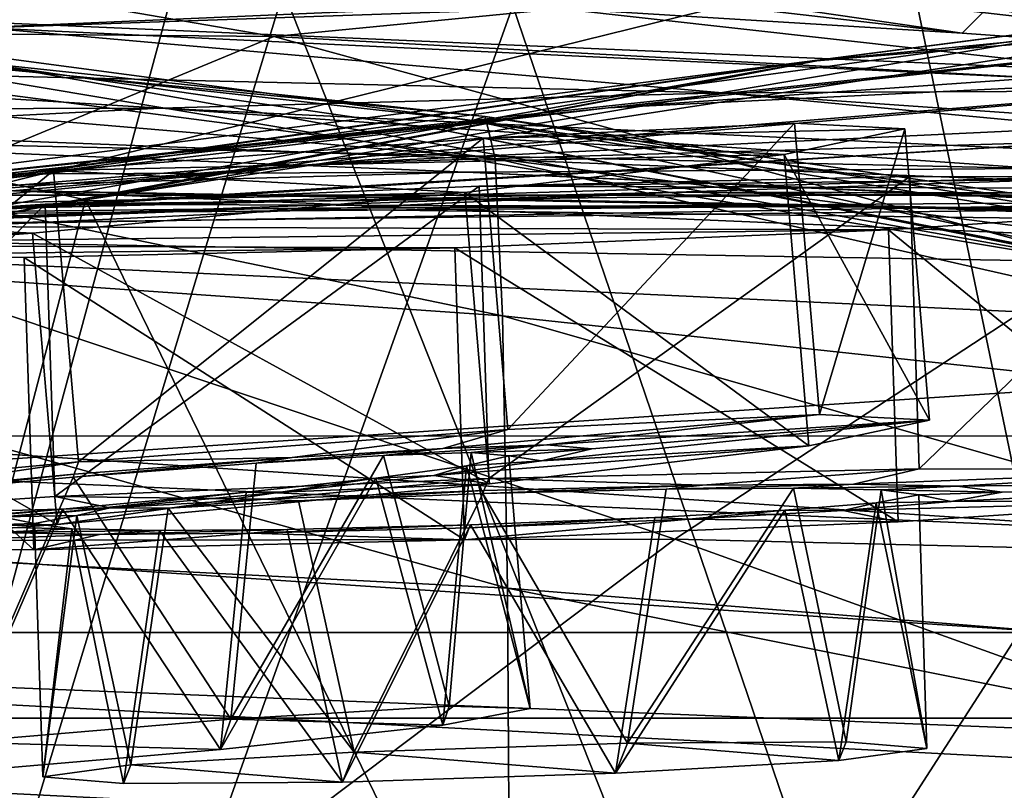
# Model space of a CAD drawing. Header units: metres. Extents: x 0 to 804, y -808 to 0.
# Tile 104 of 123: x 417 to 442, y -36 to -16. Entities that reach past the tile are written whole.
import ezdxf

# ---------------------------------------------------------------- set-up
doc = ezdxf.new("R2010")
doc.units = ezdxf.units.M

msp = doc.modelspace()

# ---------------------------------------------------------------- linework, layer by layer
at = {"layer": 'None0'}
for points in [[(743.104004, -37.838261, 2063.059814), (745.330872, -34.448139, 2063.059814), (34.402058, -4.519207, 2063.059814)], [(745.330872, -34.448139, 2063.059814), (748.720947, -32.221325, 2063.059814), (34.402058, -4.519207, 2063.059814)], [(34.402058, -4.519207, 2063.059814), (748.720947, -32.221325, 2063.059814), (788.402039, -4.519207, 2063.059814)], [(34.402058, -4.519207, 2063.059814), (64.544334, -51.518902, 2063.059814), (737.401917, -51.518902, 2063.059814)], [(743.104004, -37.838261, 2063.059814), (34.402058, -4.519207, 2063.059814), (737.401917, -51.518902, 2063.059814)], [(788.402039, -4.519207, 163.059708), (748.720947, -32.221325, 163.059708), (34.402058, -4.519207, 163.059708)], [(748.720947, -32.221325, 163.059708), (745.330872, -34.448139, 163.059708), (34.402058, -4.519207, 163.059708)], [(34.402058, -4.519207, 163.059708), (745.330872, -34.448139, 163.059708), (743.104004, -37.838261, 163.059708)], [(34.402058, -4.519207, 163.059708), (743.104004, -37.838261, 163.059708), (737.401917, -51.518902, 163.059708)], [(737.401917, -51.518902, 163.059708), (64.544334, -51.518902, 163.059708), (34.402058, -4.519207, 163.059708)], [(461.619537, -15.275234, 1512.004272), (492.165009, -11.946713, 1561.924072), (436.806793, -17.329136, 1511.832886)], [(492.165009, -11.946713, 1561.924072), (464.836334, -13.714565, 1561.91748), (436.806793, -17.329136, 1511.832886)], [(402.744141, -12.687592, 617.838562), (429.388062, -15.90432, 617.922791), (398.911163, -101.429382, 620.162354)], [(440.821472, -16.60578, 562.686707), (408.596741, -12.879832, 562.68634), (421.715179, -13.823624, 509.420135)], [(440.821472, -16.60578, 562.686707), (429.939453, -15.936707, 614.943726), (408.596741, -12.879832, 562.68634)], [(423.31604, -16.69252, 404.999176), (405.169281, -13.566189, 456.6586), (390.917877, -16.398525, 405.125092)], [(437.594391, -15.285351, 456.888458), (405.169281, -13.566189, 456.6586), (423.31604, -16.69252, 404.999176)], [(436.806793, -17.329136, 1511.832886), (464.836334, -13.714565, 1561.91748), (411.924011, -20.912622, 1511.640137)], [(464.836334, -13.714565, 1561.91748), (437.305573, -17.277678, 1561.998047), (411.924011, -20.912622, 1511.640137)], [(453.442108, -14.948027, 1564.894653), (418.525024, -20.846918, 1565.049072), (464.836334, -13.714565, 1561.91748)], [(464.836334, -13.714565, 1561.91748), (418.525024, -20.846918, 1565.049072), (437.305573, -17.277678, 1561.998047)], [(454.370483, -17.572212, 509.69455), (421.715179, -13.823624, 509.420135), (437.594391, -15.285351, 456.888458)], [(454.370483, -17.572212, 509.69455), (440.821472, -16.60578, 562.686707), (421.715179, -13.823624, 509.420135)], [(457.14502, -100.186226, 658.690308), (455.914978, -13.933051, 660.948975), (439.682617, -15.91435, 660.897095)], [(431.820496, -18.504261, 1458.24292), (486.06546, -14.705161, 1512.154297), (461.619537, -15.275234, 1512.004272)], [(453.911224, -17.423899, 1458.469604), (486.06546, -14.705161, 1512.154297), (431.820496, -18.504261, 1458.24292)], [(399.146729, -14.931726, 1610.943604), (428.369568, -18.825037, 1717.76355), (397.548737, -15.397907, 1717.933838)], [(399.146729, -14.931726, 1610.943604), (427.579773, -19.059547, 1610.789307), (428.369568, -18.825037, 1717.76355)], [(427.579773, -19.059547, 1610.789307), (399.146729, -14.931726, 1610.943604), (447.916077, -23.081976, 1607.910889)], [(447.916077, -23.081976, 1607.910889), (399.146729, -14.931726, 1610.943604), (409.967896, -16.298012, 1608.088379)], [(457.152893, -100.18586, 1567.126709), (418.525024, -20.846918, 1565.049072), (453.442108, -14.948027, 1564.894653)], [(430.473358, -15.965605, 1122.301147), (415.974518, -16.471502, 1122.30127), (400.831665, -15.269579, 1065.653809)], [(409.470978, -20.834852, 1457.984009), (461.619537, -15.275234, 1512.004272), (436.806793, -17.329136, 1511.832886)], [(409.470978, -20.834852, 1457.984009), (431.820496, -18.504261, 1458.24292), (461.619537, -15.275234, 1512.004272)], [(395.5383, -16.345406, 660.885803), (420.748627, -15.519427, 660.90741), (396.344513, -16.183268, 663.899475)], [(397.489899, -101.42131, 658.65802), (420.748627, -15.519427, 660.90741), (395.5383, -16.345406, 660.885803)], [(397.548737, -15.397907, 1717.933838), (428.686554, -18.721035, 1772.509033), (396.915192, -15.602613, 1772.733154)], [(420.748627, -15.519427, 660.90741), (397.489899, -101.42131, 658.65802), (423.557068, -15.525632, 660.907227)], [(397.489899, -101.42131, 658.65802), (457.14502, -100.186226, 658.690308), (423.557068, -15.525632, 660.907227)], [(397.548737, -15.397907, 1717.933838), (428.369568, -18.825037, 1717.76355), (428.686554, -18.721035, 1772.509033)], [(456.183289, -18.468616, 405.247559), (437.594391, -15.285351, 456.888458), (423.31604, -16.69252, 404.999176)], [(423.557068, -15.525632, 660.907227), (457.14502, -100.186226, 658.690308), (439.682617, -15.91435, 660.897095)], [(440.821472, -16.60578, 562.686707), (442.070251, -15.360963, 561.487488), (429.939453, -15.936707, 614.943726)], [(470.267059, -18.928604, 457.537354), (437.594391, -15.285351, 456.888458), (456.183289, -18.468616, 405.247559)], [(470.267059, -18.928604, 457.537354), (454.370483, -17.572212, 509.69455), (437.594391, -15.285351, 456.888458)], [(440.821472, -16.60578, 562.686707), (454.370483, -17.572212, 509.69455), (442.070251, -15.360963, 561.487488)], [(396.915192, -15.602613, 1772.733154), (428.939758, -19.795883, 1827.241333), (396.407837, -17.018021, 1827.502563)], [(396.915192, -15.602613, 1772.733154), (428.686554, -18.721035, 1772.509033), (428.939758, -19.795883, 1827.241333)], [(398.911163, -101.429382, 620.162354), (429.388062, -15.90432, 617.922791), (458.084503, -100.142334, 620.128662)], [(449.183838, -18.051569, 1179.180542), (415.974518, -16.471502, 1122.30127), (430.473358, -15.965605, 1122.301147)], [(429.388062, -15.90432, 617.922791), (445.578979, -15.904465, 617.922791), (458.084503, -100.142334, 620.128662)], [(445.376892, -15.870751, 1122.300659), (449.183838, -18.051569, 1179.180542), (430.473358, -15.965605, 1122.301147)], [(423.31604, -16.69252, 404.999176), (390.917877, -16.398525, 405.125092), (410.831665, -21.854267, 354.61145)], [(409.967896, -16.298012, 1608.088379), (397.489929, -101.42131, 1605.859497), (447.916077, -23.081976, 1607.910889)], [(397.501801, -101.421379, 1567.159058), (397.9823, -16.313786, 1564.947876), (418.525024, -20.846918, 1565.049072)], [(418.525024, -20.846918, 1565.049072), (397.9823, -16.313786, 1564.947876), (416.570923, -21.173973, 1562.117554)], [(401.85495, -17.35783, 1122.301025), (415.974518, -16.471502, 1122.30127), (434.718384, -18.121681, 1179.18457)], [(415.974518, -16.471502, 1122.30127), (449.183838, -18.051569, 1179.180542), (434.718384, -18.121681, 1179.18457)], [(444.278015, -22.424149, 354.476257), (423.31604, -16.69252, 404.999176), (410.831665, -21.854267, 354.61145)], [(456.183289, -18.468616, 405.247559), (423.31604, -16.69252, 404.999176), (444.278015, -22.424149, 354.476257)], [(396.407837, -17.018021, 1827.502563), (429.128937, -23.79738, 1881.834229), (396.027191, -21.486528, 1882.114014)], [(396.407837, -17.018021, 1827.502563), (428.939758, -19.795883, 1827.241333), (429.128937, -23.79738, 1881.834229)], [(411.924011, -20.912622, 1511.640137), (437.305573, -17.277678, 1561.998047), (393.799683, -25.024693, 1525.875122)], [(437.305573, -17.277678, 1561.998047), (416.570923, -21.173973, 1562.117554), (393.799683, -25.024693, 1525.875122)], [(418.525024, -20.846918, 1565.049072), (416.570923, -21.173973, 1562.117554), (437.305573, -17.277678, 1561.998047)], [(387.095276, -24.453058, 1457.692871), (409.470978, -20.834852, 1457.984009), (436.806793, -17.329136, 1511.832886)], [(436.806793, -17.329136, 1511.832886), (411.924011, -20.912622, 1511.640137), (387.095276, -24.453058, 1457.692871)], [(401.85495, -17.35783, 1122.301025), (420.426483, -18.515184, 1179.183228), (388.087646, -18.599287, 1122.300415)], [(420.426483, -18.515184, 1179.183228), (401.85495, -17.35783, 1122.301025), (434.718384, -18.121681, 1179.18457)], [(431.820496, -18.504261, 1458.24292), (404.684265, -21.463589, 1403.576782), (453.911224, -17.423899, 1458.469604)], [(404.684265, -21.463589, 1403.576782), (424.615662, -19.92218, 1403.821655), (453.911224, -17.423899, 1458.469604)], [(453.911224, -17.423899, 1458.469604), (424.615662, -19.92218, 1403.821655), (475.517792, -17.511818, 1458.664063)], [(424.615662, -19.92218, 1403.821655), (444.217529, -19.355036, 1404.03186), (475.517792, -17.511818, 1458.664063)], [(420.426483, -18.515184, 1179.183228), (434.718384, -18.121681, 1179.18457), (457.168579, -20.244696, 1236.10144)], [(434.718384, -18.121681, 1179.18457), (449.183838, -18.051569, 1179.180542), (471.540253, -20.693638, 1236.089722)], [(457.168579, -20.244696, 1236.10144), (434.718384, -18.121681, 1179.18457), (471.540253, -20.693638, 1236.089722)], [(384.59201, -24.04295, 1403.297119), (431.820496, -18.504261, 1458.24292), (409.470978, -20.834852, 1457.984009)], [(384.59201, -24.04295, 1403.297119), (404.684265, -21.463589, 1403.576782), (431.820496, -18.504261, 1458.24292)], [(420.426483, -18.515184, 1179.183228), (406.294769, -19.233835, 1179.17627), (388.087646, -18.599287, 1122.300415)], [(406.294769, -19.233835, 1179.17627), (420.426483, -18.515184, 1179.183228), (442.718628, -20.047804, 1236.099121)], [(442.718628, -20.047804, 1236.099121), (420.426483, -18.515184, 1179.183228), (457.168579, -20.244696, 1236.10144)], [(428.369568, -18.825037, 1717.76355), (460.420044, -23.348143, 1771.990112), (428.686554, -18.721035, 1772.509033)], [(428.686554, -18.721035, 1772.509033), (461.504395, -24.007469, 1826.602051), (428.939758, -19.795883, 1827.241333)], [(428.686554, -18.721035, 1772.509033), (460.420044, -23.348143, 1771.990112), (461.504395, -24.007469, 1826.602051)], [(427.579773, -19.059547, 1610.789307), (455.83783, -24.720427, 1616.675537), (428.369568, -18.825037, 1717.76355)], [(428.369568, -18.825037, 1717.76355), (455.83783, -24.720427, 1616.675537), (459.060913, -23.79632, 1717.388428)], [(428.369568, -18.825037, 1717.76355), (459.060913, -23.79632, 1717.388428), (460.420044, -23.348143, 1771.990112)], [(392.310577, -20.28372, 1179.163696), (406.294769, -19.233835, 1179.17627), (428.193451, -20.137524, 1236.082886)], [(428.193451, -20.137524, 1236.082886), (406.294769, -19.233835, 1179.17627), (442.718628, -20.047804, 1236.099121)], [(427.579773, -19.059547, 1610.789307), (450.378784, -23.585649, 1610.604248), (455.83783, -24.720427, 1616.675537)], [(450.378784, -23.585649, 1610.604248), (427.579773, -19.059547, 1610.789307), (447.916077, -23.081976, 1607.910889)], [(424.615662, -19.92218, 1403.821655), (398.29184, -22.222027, 1348.372314), (444.217529, -19.355036, 1404.03186)], [(398.29184, -22.222027, 1348.372314), (416.075958, -21.069534, 1348.560547), (444.217529, -19.355036, 1404.03186)], [(444.217529, -19.355036, 1404.03186), (416.075958, -21.069534, 1348.560547), (463.331604, -19.667585, 1404.207275)], [(416.075958, -21.069534, 1348.560547), (433.558228, -20.647058, 1348.717896), (463.331604, -19.667585, 1404.207275)], [(463.331604, -19.667585, 1404.207275), (433.558228, -20.647058, 1348.717896), (481.813568, -20.738815, 1404.3479)], [(404.684265, -21.463589, 1403.576782), (380.315826, -24.173979, 1348.152954), (424.615662, -19.92218, 1403.821655)], [(380.315826, -24.173979, 1348.152954), (398.29184, -22.222027, 1348.372314), (424.615662, -19.92218, 1403.821655)], [(428.939758, -19.795883, 1827.241333), (461.504395, -24.007469, 1826.602051), (462.312927, -27.371813, 1881.103271)], [(428.939758, -19.795883, 1827.241333), (462.312927, -27.371813, 1881.103271), (429.128937, -23.79738, 1881.834229)], [(413.598755, -20.552483, 1236.052734), (392.310577, -20.28372, 1179.163696), (428.193451, -20.137524, 1236.082886)], [(413.598755, -20.552483, 1236.052734), (428.193451, -20.137524, 1236.082886), (453.850464, -21.327812, 1292.775269)], [(428.193451, -20.137524, 1236.082886), (442.718628, -20.047804, 1236.099121), (468.799194, -21.973278, 1292.801025)], [(453.850464, -21.327812, 1292.775269), (428.193451, -20.137524, 1236.082886), (468.799194, -21.973278, 1292.801025)], [(416.075958, -21.069534, 1348.560547), (391.166901, -22.668257, 1292.439209), (433.558228, -20.647058, 1348.717896)], [(391.166901, -22.668257, 1292.439209), (407.185516, -21.597239, 1292.558105), (433.558228, -20.647058, 1348.717896)], [(398.944244, -21.333569, 1236.008545), (413.598755, -20.552483, 1236.052734), (438.574402, -20.998642, 1292.726196)], [(433.558228, -20.647058, 1348.717896), (407.185516, -21.597239, 1292.558105), (450.639069, -20.866404, 1348.844116)], [(438.574402, -20.998642, 1292.726196), (413.598755, -20.552483, 1236.052734), (453.850464, -21.327812, 1292.775269)], [(433.558228, -20.647058, 1348.717896), (450.639069, -20.866404, 1348.844116), (481.813568, -20.738815, 1404.3479)], [(457.152893, -100.18586, 1567.126709), (397.501801, -101.421379, 1567.159058), (418.525024, -20.846918, 1565.049072)], [(423.005188, -21.063517, 1292.653809), (398.944244, -21.333569, 1236.008545), (438.574402, -20.998642, 1292.726196)], [(407.185516, -21.597239, 1292.558105), (423.005188, -21.063517, 1292.653809), (450.639069, -20.866404, 1348.844116)], [(450.639069, -20.866404, 1348.844116), (423.005188, -21.063517, 1292.653809), (467.230957, -21.624392, 1348.939453)], [(423.005188, -21.063517, 1292.653809), (438.574402, -20.998642, 1292.726196), (467.230957, -21.624392, 1348.939453)], [(467.230957, -21.624392, 1348.939453), (438.574402, -20.998642, 1292.726196), (483.259216, -22.806931, 1349.003662)], [(438.574402, -20.998642, 1292.726196), (453.850464, -21.327812, 1292.775269), (483.259216, -22.806931, 1349.003662)], [(407.185516, -21.597239, 1292.558105), (384.24469, -22.521439, 1235.950317), (423.005188, -21.063517, 1292.653809)], [(384.24469, -22.521439, 1235.950317), (398.944244, -21.333569, 1236.008545), (423.005188, -21.063517, 1292.653809)], [(395.77359, -29.019733, 1936.401733), (396.027191, -21.486528, 1882.114014), (429.253876, -30.727295, 1936.125732)], [(396.027191, -21.486528, 1882.114014), (429.128937, -23.79738, 1881.834229), (429.253876, -30.727295, 1936.125732)], [(433.51123, -29.475296, 305.371277), (410.831665, -21.854267, 354.61145), (398.473175, -29.539288, 305.797028)], [(444.278015, -22.424149, 354.476257), (410.831665, -21.854267, 354.61145), (433.51123, -29.475296, 305.371277)], [(467.95752, -30.30932, 305.25), (444.278015, -22.424149, 354.476257), (433.51123, -29.475296, 305.371277)], [(397.489929, -101.42131, 1605.859497), (457.14505, -100.186226, 1605.891724), (447.916077, -23.081976, 1607.910889)], [(429.128937, -23.79738, 1881.834229), (462.844757, -33.433914, 1935.339478), (429.253876, -30.727295, 1936.125732)], [(429.128937, -23.79738, 1881.834229), (462.312927, -27.371813, 1881.103271), (462.844757, -33.433914, 1935.339478)], [(395.77359, -29.019733, 1936.401733), (429.314514, -40.561356, 1989.954346), (395.647278, -39.602764, 1990.200928)], [(429.314514, -40.561356, 1989.954346), (395.77359, -29.019733, 1936.401733), (429.253876, -30.727295, 1936.125732)], [(421.998413, -38.167416, 257.737305), (398.473175, -29.539288, 305.797028), (384.511963, -38.477341, 258.177063)], [(433.51123, -29.475296, 305.371277), (398.473175, -29.539288, 305.797028), (421.998413, -38.167416, 257.737305)], [(458.879883, -38.605545, 257.478455), (433.51123, -29.475296, 305.371277), (421.998413, -38.167416, 257.737305)], [(467.95752, -30.30932, 305.25), (433.51123, -29.475296, 305.371277), (458.879883, -38.605545, 257.478455)], [(429.253876, -30.727295, 1936.125732), (462.844757, -33.433914, 1935.339478), (463.006744, -37.466774, 1962.310059)], [(429.253876, -30.727295, 1936.125732), (463.006744, -37.466774, 1962.310059), (429.314514, -40.561356, 1989.954346)]]:
    msp.add_3dface(points, dxfattribs=at)
at = {"layer": 'None012311'}
for points in [[(783.111084, -12.961353, 160.059708), (742.463989, -50.772301, 160.059708), (20.92194, -12.961353, 160.059708)], [(742.463989, -50.772301, 160.059708), (61.568443, -50.772301, 160.059708), (20.92194, -12.961353, 160.059708)], [(783.111084, -15.961353, 163.059708), (20.92194, -15.961353, 163.059708), (744.424927, -52.504349, 163.059708)], [(744.424927, -52.504349, 163.059708), (20.92194, -15.961353, 163.059708), (59.607487, -52.50436, 163.059708)]]:
    msp.add_3dface(points, dxfattribs=at)
at = {"layer": 'None012312'}
for points in [[(13.016333, -13.01608, 2065.280029), (402.016327, -51.7141, 2065.280029), (791.016357, -13.01608, 2065.280029)], [(402.016327, -51.7141, 2065.280029), (752.318298, -51.7141, 2065.280029), (791.016357, -13.01608, 2065.280029)], [(788.016357, -16.016081, 2063.023926), (402.016327, -54.184956, 2063.023926), (16.016333, -16.016081, 2063.023926)], [(749.847473, -54.184956, 2063.023926), (402.016327, -54.184956, 2063.023926), (788.016357, -16.016081, 2063.023926)]]:
    msp.add_3dface(points, dxfattribs=at)
at = {"layer": 'None012318'}
for points in [[(488.020935, -2.764964, 2254.326904), (353.020935, -2.765965, 2254.326904), (390.361145, -26.854904, 2254.326904)], [(488.021088, -26.854179, 2254.326904), (488.020935, -2.764964, 2254.326904), (390.361145, -26.854904, 2254.326904)], [(563.021484, -77.383133, 2174.326904), (278.020935, -5.017, 2174.326904), (563.020935, -5.014885, 2174.326904)], [(278.021484, -77.385246, 2174.326904), (278.020935, -5.017, 2174.326904), (563.021484, -77.383133, 2174.326904)], [(390.361145, -26.854904, 2238.326904), (381.700928, -31.854969, 2238.326904), (504.739624, -31.854055, 2238.326904)], [(390.361145, -26.854904, 2238.326904), (496.079346, -26.85412, 2238.326904), (488.021088, -26.854179, 2254.326904)], [(496.079346, -26.85412, 2238.326904), (390.361145, -26.854904, 2238.326904), (504.739624, -31.854055, 2238.326904)], [(488.021088, -26.854179, 2254.326904), (390.361145, -26.854904, 2254.326904), (390.361145, -26.854904, 2238.326904)], [(381.700928, -31.854969, 2238.326904), (380.361206, -36.854977, 2238.326904), (506.079407, -36.854046, 2238.326904)], [(504.739624, -31.854055, 2238.326904), (381.700928, -31.854969, 2238.326904), (506.079407, -36.854046, 2238.326904)]]:
    msp.add_3dface(points, dxfattribs=at)
at = {"layer": 'None012323'}
for points in [[(317.491882, -12.046959, 2125.722412), (517.491882, -12.045475, 2125.722412), (517.491943, -20.727884, 2110.684082)], [(517.491882, -12.045475, 2159.924316), (317.491882, -12.046959, 2159.924316), (317.491943, -20.729368, 2174.962646)], [(317.491943, -20.729368, 2110.684082), (317.491882, -12.046959, 2125.722412), (517.491943, -20.727884, 2110.684082)], [(517.491943, -20.727884, 2174.962646), (517.491882, -12.045475, 2159.924316), (317.491943, -20.729368, 2174.962646)], [(317.491943, -20.729368, 2110.684082), (517.491943, -20.727884, 2110.684082), (517.492065, -34.030106, 2099.522217)], [(517.491943, -20.727884, 2174.962646), (317.491943, -20.729368, 2174.962646), (317.492035, -34.03159, 2186.124756)], [(317.492035, -34.03159, 2099.522217), (317.491943, -20.729368, 2110.684082), (517.492065, -34.030106, 2099.522217)], [(517.492065, -34.030106, 2186.124756), (517.491943, -20.727884, 2174.962646), (317.492035, -34.03159, 2186.124756)], [(317.492035, -34.03159, 2099.522217), (517.492065, -34.030106, 2099.522217), (517.492126, -50.347698, 2093.583008)], [(517.492065, -34.030106, 2186.124756), (317.492035, -34.03159, 2186.124756), (317.492157, -50.349182, 2192.063721)], [(317.492157, -50.349182, 2093.583008), (317.492035, -34.03159, 2099.522217), (517.492126, -50.347698, 2093.583008)], [(517.492126, -50.347698, 2192.063721), (517.492065, -34.030106, 2186.124756), (317.492157, -50.349182, 2192.063721)]]:
    msp.add_3dface(points, dxfattribs=at)
at = {"layer": 'None012350'}
for points in [[(429.265991, -26.6915, 1431.903076), (428.633514, -19.277941, 1432.164429), (436.558258, -18.889839, 1440.333618)], [(436.558258, -18.889839, 1440.333618), (428.633514, -19.277941, 1432.164429), (439.360779, -19.039814, 1451.370361)], [(437.190704, -26.303398, 1440.072266), (429.265991, -26.6915, 1431.903076), (436.558258, -18.889839, 1440.333618)], [(437.190704, -26.303398, 1440.072266), (436.558258, -18.889839, 1440.333618), (439.360779, -19.039814, 1451.370361)], [(418.342468, -27.513683, 1428.790405), (417.709991, -20.100126, 1429.051758), (428.633514, -19.277941, 1432.164429)], [(428.633514, -19.277941, 1432.164429), (417.709991, -20.100126, 1429.051758), (436.290192, -19.687679, 1462.317505)], [(429.265991, -26.6915, 1431.903076), (418.342468, -27.513683, 1428.790405), (428.633514, -19.277941, 1432.164429)], [(428.633514, -19.277941, 1432.164429), (436.290192, -19.687679, 1462.317505), (439.360779, -19.039814, 1451.370361)], [(439.360779, -19.039814, 1451.370361), (436.290192, -19.687679, 1462.317505), (439.993256, -26.453373, 1451.109009)], [(439.993256, -26.453373, 1451.109009), (437.190704, -26.303398, 1440.072266), (439.360779, -19.039814, 1451.370361)], [(417.709991, -20.100126, 1429.051758), (428.16922, -20.65984, 1470.241577), (436.290192, -19.687679, 1462.317505)], [(436.290192, -19.687679, 1462.317505), (428.16922, -20.65984, 1470.241577), (436.922668, -27.101236, 1462.056152)], [(436.290192, -19.687679, 1462.317505), (436.922668, -27.101236, 1462.056152), (439.993256, -26.453373, 1451.109009)], [(407.347137, -28.54965, 1431.568359), (406.714661, -21.136091, 1431.829712), (417.709991, -20.100126, 1429.051758)], [(417.709991, -20.100126, 1429.051758), (406.714661, -21.136091, 1431.829712), (428.16922, -20.65984, 1470.241577)], [(418.342468, -27.513683, 1428.790405), (407.347137, -28.54965, 1431.568359), (417.709991, -20.100126, 1429.051758)], [(406.714661, -21.136091, 1431.829712), (417.173889, -21.695805, 1473.019531), (428.16922, -20.65984, 1470.241577)], [(428.16922, -20.65984, 1470.241577), (417.173889, -21.695805, 1473.019531), (428.801697, -28.073397, 1469.980347)], [(428.16922, -20.65984, 1470.241577), (428.801697, -28.073397, 1469.980347), (436.922668, -27.101236, 1462.056152)], [(406.714661, -21.136091, 1431.829712), (398.593719, -22.108252, 1439.753906), (417.173889, -21.695805, 1473.019531)], [(398.593719, -22.108252, 1439.753906), (406.250366, -22.51799, 1469.906982), (417.173889, -21.695805, 1473.019531)], [(417.173889, -21.695805, 1473.019531), (406.250366, -22.51799, 1469.906982), (417.806366, -29.109362, 1472.758179)], [(417.173889, -21.695805, 1473.019531), (417.806366, -29.109362, 1472.758179), (428.801697, -28.073397, 1469.980347)], [(406.250366, -22.51799, 1469.906982), (406.882843, -29.931547, 1469.64563), (417.806366, -29.109362, 1472.758179)], [(429.265991, -26.6915, 1431.903076), (437.190704, -26.303398, 1440.072266), (427.61554, -27.169355, 1441.464478)], [(437.190704, -26.303398, 1440.072266), (430.258942, -27.082071, 1445.385742), (427.61554, -27.169355, 1441.464478)], [(436.922668, -27.101236, 1462.056152), (430.123016, -27.486631, 1456.532959), (439.993256, -26.453373, 1451.109009)], [(430.123016, -27.486631, 1456.532959), (431.404572, -27.181469, 1450.977905), (439.993256, -26.453373, 1451.109009)], [(437.190704, -26.303398, 1440.072266), (439.993256, -26.453373, 1451.109009), (430.258942, -27.082071, 1445.385742)], [(439.993256, -26.453373, 1451.109009), (431.404572, -27.181469, 1450.977905), (430.258942, -27.082071, 1445.385742)], [(418.342468, -27.513683, 1428.790405), (429.265991, -26.6915, 1431.903076), (423.779755, -27.39938, 1438.706665)], [(429.265991, -26.6915, 1431.903076), (427.61554, -27.169355, 1441.464478), (423.779755, -27.39938, 1438.706665)], [(426.100098, -27.35074, 1442.943115), (422.861115, -27.545084, 1440.617432), (427.61554, -27.169355, 1441.464478)], [(422.861115, -27.545084, 1440.617432), (423.779755, -27.39938, 1438.706665), (427.61554, -27.169355, 1441.464478)], [(428.329254, -27.27729, 1446.254272), (426.100098, -27.35074, 1442.943115), (430.258942, -27.082071, 1445.385742)], [(426.100098, -27.35074, 1442.943115), (427.61554, -27.169355, 1441.464478), (430.258942, -27.082071, 1445.385742)], [(428.329254, -27.27729, 1446.254272), (427.77066, -33.732189, 1444.078857), (426.100098, -27.35074, 1442.943115)], [(428.801697, -28.073397, 1469.980347), (427.384979, -27.855553, 1460.37207), (436.922668, -27.101236, 1462.056152)], [(427.384979, -27.855553, 1460.37207), (430.123016, -27.486631, 1456.532959), (436.922668, -27.101236, 1462.056152)], [(429.830566, -33.790524, 1450.718872), (427.77066, -33.732189, 1444.078857), (428.329254, -27.27729, 1446.254272)], [(428.329254, -27.27729, 1446.254272), (430.258942, -27.082071, 1445.385742), (431.404572, -27.181469, 1450.977905)], [(429.287323, -27.360929, 1450.945557), (428.329254, -27.27729, 1446.254272), (431.404572, -27.181469, 1450.977905)], [(429.287323, -27.360929, 1450.945557), (429.830566, -33.790524, 1450.718872), (428.329254, -27.27729, 1446.254272)], [(431.404572, -27.181469, 1450.977905), (430.123016, -27.486631, 1456.532959), (429.287323, -27.360929, 1450.945557)], [(407.347137, -28.54965, 1431.568359), (418.342468, -27.513683, 1428.790405), (412.665436, -28.341589, 1438.536987)], [(412.665436, -28.341589, 1438.536987), (418.342468, -27.513683, 1428.790405), (418.237427, -27.826309, 1437.404541)], [(422.861115, -27.545084, 1440.617432), (418.211548, -27.903349, 1439.528076), (423.779755, -27.39938, 1438.706665)], [(418.211548, -27.903349, 1439.528076), (418.237427, -27.826309, 1437.404541), (423.779755, -27.39938, 1438.706665)], [(422.216614, -34.059052, 1439.90979), (418.211548, -27.903349, 1439.528076), (422.861115, -27.545084, 1440.617432)], [(418.342468, -27.513683, 1428.790405), (423.779755, -27.39938, 1438.706665), (418.237427, -27.826309, 1437.404541)], [(427.77066, -33.732189, 1444.078857), (422.216614, -34.059052, 1439.90979), (426.100098, -27.35074, 1442.943115)], [(426.100098, -27.35074, 1442.943115), (422.216614, -34.059052, 1439.90979), (422.861115, -27.545084, 1440.617432)], [(430.123016, -27.486631, 1456.532959), (427.384979, -27.855553, 1460.37207), (428.21521, -27.61668, 1455.605835)], [(430.123016, -27.486631, 1456.532959), (428.21521, -27.61668, 1455.605835), (429.287323, -27.360929, 1450.945557)], [(429.287323, -27.360929, 1450.945557), (428.21521, -27.61668, 1455.605835), (429.830566, -33.790524, 1450.718872)], [(427.384979, -27.855553, 1460.37207), (425.906189, -27.927948, 1458.847656), (428.21521, -27.61668, 1455.605835)], [(428.21521, -27.61668, 1455.605835), (425.906189, -27.927948, 1458.847656), (427.609528, -34.211773, 1457.293457)], [(428.21521, -27.61668, 1455.605835), (427.609528, -34.211773, 1457.293457), (429.830566, -33.790524, 1450.718872)], [(413.53714, -28.335514, 1440.475098), (412.665436, -28.341589, 1438.536987), (418.237427, -27.826309, 1437.404541)], [(418.211548, -27.903349, 1439.528076), (413.53714, -28.335514, 1440.475098), (418.237427, -27.826309, 1437.404541)], [(415.289886, -34.646259, 1439.804077), (413.53714, -28.335514, 1440.475098), (418.211548, -27.903349, 1439.528076)], [(422.216614, -34.059052, 1439.90979), (415.289886, -34.646259, 1439.804077), (418.211548, -27.903349, 1439.528076)], [(425.906189, -27.927948, 1458.847656), (421.955902, -34.83503, 1461.291382), (427.609528, -34.211773, 1457.293457)], [(425.906189, -27.927948, 1458.847656), (422.611664, -28.287479, 1461.073608), (421.955902, -34.83503, 1461.291382)], [(423.483398, -28.281458, 1463.011719), (422.611664, -28.287479, 1461.073608), (425.906189, -27.927948, 1458.847656)], [(423.483398, -28.281458, 1463.011719), (427.384979, -27.855553, 1460.37207), (428.801697, -28.073397, 1469.980347)], [(427.384979, -27.855553, 1460.37207), (423.483398, -28.281458, 1463.011719), (425.906189, -27.927948, 1458.847656)], [(417.806366, -29.109362, 1472.758179), (423.483398, -28.281458, 1463.011719), (428.801697, -28.073397, 1469.980347)], [(417.911377, -28.796738, 1464.144043), (423.483398, -28.281458, 1463.011719), (417.806366, -29.109362, 1472.758179)], [(423.483398, -28.281458, 1463.011719), (417.911377, -28.796738, 1464.144043), (422.611664, -28.287479, 1461.073608)], [(417.911377, -28.796738, 1464.144043), (417.937286, -28.719643, 1462.020508), (422.611664, -28.287479, 1461.073608)], [(422.611664, -28.287479, 1461.073608), (417.937286, -28.719643, 1462.020508), (421.955902, -34.83503, 1461.291382)], [(417.911377, -28.796738, 1464.144043), (412.369049, -29.223667, 1462.842041), (417.937286, -28.719643, 1462.020508)], [(412.369049, -29.223667, 1462.842041), (413.28772, -29.077909, 1460.931274), (417.937286, -28.719643, 1462.020508)], [(412.369049, -29.223667, 1462.842041), (417.911377, -28.796738, 1464.144043), (417.806366, -29.109362, 1472.758179)], [(417.937286, -28.719643, 1462.020508), (413.28772, -29.077909, 1460.931274), (415.029175, -35.422237, 1461.185547)], [(421.955902, -34.83503, 1461.291382), (417.937286, -28.719643, 1462.020508), (415.029175, -35.422237, 1461.185547)], [(417.806366, -29.109362, 1472.758179), (406.882843, -29.931547, 1469.64563), (412.369049, -29.223667, 1462.842041)], [(427.609528, -34.211773, 1457.293457), (422.216614, -34.059052, 1439.90979), (427.77066, -33.732189, 1444.078857)], [(429.830566, -33.790524, 1450.718872), (427.609528, -34.211773, 1457.293457), (427.77066, -33.732189, 1444.078857)], [(421.955902, -34.83503, 1461.291382), (415.289886, -34.646259, 1439.804077), (422.216614, -34.059052, 1439.90979)], [(427.609528, -34.211773, 1457.293457), (421.955902, -34.83503, 1461.291382), (422.216614, -34.059052, 1439.90979)], [(421.955902, -34.83503, 1461.291382), (415.029175, -35.422237, 1461.185547), (415.289886, -34.646259, 1439.804077)]]:
    msp.add_3dface(points, dxfattribs=at)
at = {"layer": 'None012351'}
for points in [[(428.779175, -27.935032, 1246.816895), (428.535583, -20.498533, 1247.078247), (439.487122, -20.249166, 1250.190918)], [(447.421326, -20.276346, 1258.360107), (439.487122, -20.249166, 1250.190918), (428.535583, -20.498533, 1247.078247)], [(447.421326, -20.276346, 1258.360107), (428.535583, -20.498533, 1247.078247), (450.212158, -20.572788, 1269.396851)], [(439.730743, -27.685665, 1249.929565), (428.779175, -27.935032, 1246.816895), (439.487122, -20.249166, 1250.190918)], [(439.730743, -27.685665, 1249.929565), (439.487122, -20.249166, 1250.190918), (447.421326, -20.276346, 1258.360107)], [(447.664917, -27.712845, 1258.098755), (439.730743, -27.685665, 1249.929565), (447.421326, -20.276346, 1258.360107)], [(417.74469, -28.394125, 1249.594849), (417.501099, -20.957626, 1249.856201), (428.535583, -20.498533, 1247.078247)], [(428.535583, -20.498533, 1247.078247), (417.501099, -20.957626, 1249.856201), (450.212158, -20.572788, 1269.396851)], [(428.779175, -27.935032, 1246.816895), (417.74469, -28.394125, 1249.594849), (428.535583, -20.498533, 1247.078247)], [(450.212158, -20.572788, 1269.396851), (417.501099, -20.957626, 1249.856201), (447.111877, -21.059061, 1280.343994)], [(409.583984, -28.939934, 1257.519043), (409.340363, -21.503435, 1257.780396), (417.501099, -20.957626, 1249.856201)], [(417.501099, -20.957626, 1249.856201), (409.340363, -21.503435, 1257.780396), (447.111877, -21.059061, 1280.343994)], [(417.74469, -28.394125, 1249.594849), (409.583984, -28.939934, 1257.519043), (417.501099, -20.957626, 1249.856201)], [(447.111877, -21.059061, 1280.343994), (409.340363, -21.503435, 1257.780396), (438.951172, -21.604872, 1288.268188)], [(447.111877, -21.059061, 1280.343994), (438.951172, -21.604872, 1288.268188), (447.355469, -28.49556, 1280.082642)], [(409.340363, -21.503435, 1257.780396), (406.240082, -21.98971, 1268.727539), (438.951172, -21.604872, 1288.268188)], [(438.951172, -21.604872, 1288.268188), (406.240082, -21.98971, 1268.727539), (427.916687, -22.063965, 1291.046021)], [(438.951172, -21.604872, 1288.268188), (427.916687, -22.063965, 1291.046021), (439.194763, -29.04137, 1288.006836)], [(438.951172, -21.604872, 1288.268188), (439.194763, -29.04137, 1288.006836), (447.355469, -28.49556, 1280.082642)], [(406.240082, -21.98971, 1268.727539), (409.030914, -22.286152, 1279.764282), (427.916687, -22.063965, 1291.046021)], [(427.916687, -22.063965, 1291.046021), (409.030914, -22.286152, 1279.764282), (416.965118, -22.313332, 1287.933472)], [(416.965118, -22.313332, 1287.933472), (409.030914, -22.286152, 1279.764282), (417.20871, -29.74983, 1287.672119)], [(409.030914, -22.286152, 1279.764282), (409.274536, -29.722651, 1279.50293), (417.20871, -29.74983, 1287.672119)], [(427.916687, -22.063965, 1291.046021), (416.965118, -22.313332, 1287.933472), (428.160278, -29.500463, 1290.78479)], [(427.916687, -22.063965, 1291.046021), (428.160278, -29.500463, 1290.78479), (439.194763, -29.04137, 1288.006836)], [(416.965118, -22.313332, 1287.933472), (417.20871, -29.74983, 1287.672119), (428.160278, -29.500463, 1290.78479)], [(428.779175, -27.935032, 1246.816895), (439.730743, -27.685665, 1249.929565), (434.214996, -28.105448, 1256.733154)], [(439.730743, -27.685665, 1249.929565), (438.057556, -28.07649, 1259.490967), (434.214996, -28.105448, 1256.733154)], [(439.730743, -27.685665, 1249.929565), (447.664917, -27.712845, 1258.098755), (438.057556, -28.07649, 1259.490967)], [(447.664917, -27.712845, 1258.098755), (440.701904, -28.12767, 1263.412231), (438.057556, -28.07649, 1259.490967)], [(447.664917, -27.712845, 1258.098755), (450.45578, -28.009287, 1269.135498), (440.701904, -28.12767, 1263.412231)], [(417.74469, -28.394125, 1249.594849), (428.779175, -27.935032, 1246.816895), (423.066589, -28.464687, 1256.563477)], [(423.066589, -28.464687, 1256.563477), (428.779175, -27.935032, 1246.816895), (428.657928, -28.24173, 1255.431152)], [(428.779175, -27.935032, 1246.816895), (434.214996, -28.105448, 1256.733154), (428.657928, -28.24173, 1255.431152)], [(447.355469, -28.49556, 1280.082642), (440.544983, -28.524561, 1274.55957), (450.45578, -28.009287, 1269.135498)], [(440.544983, -28.524561, 1274.55957), (441.840759, -28.28689, 1269.004395), (450.45578, -28.009287, 1269.135498)], [(450.45578, -28.009287, 1269.135498), (441.840759, -28.28689, 1269.004395), (440.701904, -28.12767, 1263.412231)], [(423.937439, -28.504244, 1258.501587), (423.066589, -28.464687, 1256.563477), (428.657928, -28.24173, 1255.431152)], [(428.628021, -28.31731, 1257.554688), (423.937439, -28.504244, 1258.501587), (428.657928, -28.24173, 1255.431152)], [(433.289978, -28.202875, 1258.643921), (428.628021, -28.31731, 1257.554688), (434.214996, -28.105448, 1256.733154)], [(428.628021, -28.31731, 1257.554688), (428.657928, -28.24173, 1255.431152), (434.214996, -28.105448, 1256.733154)], [(432.30545, -34.674187, 1257.936279), (428.628021, -28.31731, 1257.554688), (433.289978, -28.202875, 1258.643921)], [(437.868988, -34.638447, 1262.105347), (432.30545, -34.674187, 1257.936279), (436.534698, -28.178314, 1260.969604)], [(436.534698, -28.178314, 1260.969604), (432.30545, -34.674187, 1257.936279), (433.289978, -28.202875, 1258.643921)], [(436.534698, -28.178314, 1260.969604), (433.289978, -28.202875, 1258.643921), (438.057556, -28.07649, 1259.490967)], [(433.289978, -28.202875, 1258.643921), (434.214996, -28.105448, 1256.733154), (438.057556, -28.07649, 1259.490967)], [(436.534698, -28.178314, 1260.969604), (438.057556, -28.07649, 1259.490967), (440.701904, -28.12767, 1263.412231)], [(438.764648, -28.221628, 1264.280762), (436.534698, -28.178314, 1260.969604), (440.701904, -28.12767, 1263.412231)], [(438.764648, -28.221628, 1264.280762), (437.868988, -34.638447, 1262.105347), (436.534698, -28.178314, 1260.969604)], [(439.923035, -34.804508, 1268.745361), (437.868988, -34.638447, 1262.105347), (438.764648, -28.221628, 1264.280762)], [(438.764648, -28.221628, 1264.280762), (440.701904, -28.12767, 1263.412231), (441.840759, -28.28689, 1269.004395)], [(439.717041, -28.355297, 1268.972046), (438.764648, -28.221628, 1264.280762), (441.840759, -28.28689, 1269.004395)], [(439.717041, -28.355297, 1268.972046), (439.923035, -34.804508, 1268.745361), (438.764648, -28.221628, 1264.280762)], [(441.840759, -28.28689, 1269.004395), (440.544983, -28.524561, 1274.55957), (439.717041, -28.355297, 1268.972046)], [(409.583984, -28.939934, 1257.519043), (417.74469, -28.394125, 1249.594849), (419.148041, -28.685816, 1259.203125)], [(419.148041, -28.685816, 1259.203125), (417.74469, -28.394125, 1249.594849), (423.066589, -28.464687, 1256.563477)], [(420.628632, -28.690861, 1260.727539), (419.148041, -28.685816, 1259.203125), (423.066589, -28.464687, 1256.563477)], [(423.937439, -28.504244, 1258.501587), (420.628632, -28.690861, 1260.727539), (423.066589, -28.464687, 1256.563477)], [(423.937439, -28.504244, 1258.501587), (425.357483, -34.898071, 1257.830566), (420.628632, -28.690861, 1260.727539)], [(425.357483, -34.898071, 1257.830566), (423.937439, -28.504244, 1258.501587), (428.628021, -28.31731, 1257.554688)], [(432.30545, -34.674187, 1257.936279), (425.357483, -34.898071, 1257.830566), (428.628021, -28.31731, 1257.554688)], [(439.194763, -29.04137, 1288.006836), (437.791412, -28.74968, 1278.39856), (447.355469, -28.49556, 1280.082642)], [(437.791412, -28.74968, 1278.39856), (440.544983, -28.524561, 1274.55957), (447.355469, -28.49556, 1280.082642)], [(440.544983, -28.524561, 1274.55957), (437.791412, -28.74968, 1278.39856), (438.632996, -28.554585, 1273.632324)], [(440.544983, -28.524561, 1274.55957), (438.632996, -28.554585, 1273.632324), (439.717041, -28.355297, 1268.972046)], [(439.717041, -28.355297, 1268.972046), (438.632996, -28.554585, 1273.632324), (439.923035, -34.804508, 1268.745361)], [(416.39447, -28.910934, 1263.042114), (409.583984, -28.939934, 1257.519043), (419.148041, -28.685816, 1259.203125)], [(418.306458, -28.880857, 1263.96936), (416.39447, -28.910934, 1263.042114), (419.148041, -28.685816, 1259.203125)], [(420.628632, -28.690861, 1260.727539), (418.306458, -28.880857, 1263.96936), (419.148041, -28.685816, 1259.203125)], [(420.628632, -28.690861, 1260.727539), (419.678986, -35.22459, 1261.828491), (418.306458, -28.880857, 1263.96936)], [(425.357483, -34.898071, 1257.830566), (419.678986, -35.22459, 1261.828491), (420.628632, -28.690861, 1260.727539)], [(436.310852, -28.744581, 1276.874146), (432.004486, -35.435455, 1279.317871), (437.682983, -35.10894, 1275.319946)], [(436.310852, -28.744581, 1276.874146), (433.002045, -28.931198, 1279.100098), (432.004486, -35.435455, 1279.317871)], [(433.872894, -28.970808, 1281.038208), (433.002045, -28.931198, 1279.100098), (436.310852, -28.744581, 1276.874146)], [(437.791412, -28.74968, 1278.39856), (433.872894, -28.970808, 1281.038208), (436.310852, -28.744581, 1276.874146)], [(433.872894, -28.970808, 1281.038208), (437.791412, -28.74968, 1278.39856), (439.194763, -29.04137, 1288.006836)], [(437.791412, -28.74968, 1278.39856), (436.310852, -28.744581, 1276.874146), (438.632996, -28.554585, 1273.632324)], [(438.632996, -28.554585, 1273.632324), (436.310852, -28.744581, 1276.874146), (437.682983, -35.10894, 1275.319946)], [(438.632996, -28.554585, 1273.632324), (437.682983, -35.10894, 1275.319946), (439.923035, -34.804508, 1268.745361)], [(417.222412, -29.080145, 1268.629639), (415.098694, -29.148605, 1268.59729), (416.39447, -28.910934, 1263.042114)], [(418.306458, -28.880857, 1263.96936), (417.222412, -29.080145, 1268.629639), (416.39447, -28.910934, 1263.042114)], [(418.306458, -28.880857, 1263.96936), (417.433685, -35.52919, 1268.402954), (417.222412, -29.080145, 1268.629639)], [(419.678986, -35.22459, 1261.828491), (417.433685, -35.52919, 1268.402954), (418.306458, -28.880857, 1263.96936)], [(428.281525, -29.193766, 1282.170532), (433.872894, -28.970808, 1281.038208), (428.160278, -29.500463, 1290.78479)], [(428.160278, -29.500463, 1290.78479), (433.872894, -28.970808, 1281.038208), (439.194763, -29.04137, 1288.006836)], [(433.872894, -28.970808, 1281.038208), (428.281525, -29.193766, 1282.170532), (433.002045, -28.931198, 1279.100098)], [(428.281525, -29.193766, 1282.170532), (428.311432, -29.118132, 1280.046997), (433.002045, -28.931198, 1279.100098)], [(433.002045, -28.931198, 1279.100098), (428.311432, -29.118132, 1280.046997), (432.004486, -35.435455, 1279.317871)], [(415.098694, -29.148605, 1268.59729), (417.222412, -29.080145, 1268.629639), (418.174835, -29.213814, 1273.320923)], [(416.237549, -29.307825, 1274.189453), (415.098694, -29.148605, 1268.59729), (418.174835, -29.213814, 1273.320923)], [(416.237549, -29.307825, 1274.189453), (418.174835, -29.213814, 1273.320923), (420.404755, -29.257126, 1276.63208)], [(418.881897, -29.359005, 1278.110718), (416.237549, -29.307825, 1274.189453), (420.404755, -29.257126, 1276.63208)], [(418.174835, -29.213814, 1273.320923), (417.222412, -29.080145, 1268.629639), (417.433685, -35.52919, 1268.402954)], [(419.492981, -35.69508, 1275.042969), (418.174835, -29.213814, 1273.320923), (417.433685, -35.52919, 1268.402954)], [(420.404755, -29.257126, 1276.63208), (418.174835, -29.213814, 1273.320923), (419.492981, -35.69508, 1275.042969)], [(422.724457, -29.330046, 1280.86853), (418.881897, -29.359005, 1278.110718), (423.649475, -29.232567, 1278.957764)], [(418.881897, -29.359005, 1278.110718), (420.404755, -29.257126, 1276.63208), (423.649475, -29.232567, 1278.957764)], [(425.056519, -35.659344, 1279.212158), (420.404755, -29.257126, 1276.63208), (419.492981, -35.69508, 1275.042969)], [(425.056519, -35.659344, 1279.212158), (423.649475, -29.232567, 1278.957764), (420.404755, -29.257126, 1276.63208)], [(428.281525, -29.193766, 1282.170532), (422.724457, -29.330046, 1280.86853), (428.311432, -29.118132, 1280.046997)], [(422.724457, -29.330046, 1280.86853), (423.649475, -29.232567, 1278.957764), (428.311432, -29.118132, 1280.046997)], [(422.724457, -29.330046, 1280.86853), (428.281525, -29.193766, 1282.170532), (428.160278, -29.500463, 1290.78479)], [(428.311432, -29.118132, 1280.046997), (423.649475, -29.232567, 1278.957764), (425.056519, -35.659344, 1279.212158)], [(432.004486, -35.435455, 1279.317871), (428.311432, -29.118132, 1280.046997), (425.056519, -35.659344, 1279.212158)], [(409.274536, -29.722651, 1279.50293), (416.237549, -29.307825, 1274.189453), (418.881897, -29.359005, 1278.110718)], [(417.20871, -29.74983, 1287.672119), (409.274536, -29.722651, 1279.50293), (418.881897, -29.359005, 1278.110718)], [(428.160278, -29.500463, 1290.78479), (417.20871, -29.74983, 1287.672119), (422.724457, -29.330046, 1280.86853)], [(417.20871, -29.74983, 1287.672119), (418.881897, -29.359005, 1278.110718), (422.724457, -29.330046, 1280.86853)], [(432.004486, -35.435455, 1279.317871), (425.357483, -34.898071, 1257.830566), (432.30545, -34.674187, 1257.936279)], [(437.682983, -35.10894, 1275.319946), (432.004486, -35.435455, 1279.317871), (432.30545, -34.674187, 1257.936279)], [(437.682983, -35.10894, 1275.319946), (432.30545, -34.674187, 1257.936279), (437.868988, -34.638447, 1262.105347)], [(439.923035, -34.804508, 1268.745361), (437.682983, -35.10894, 1275.319946), (437.868988, -34.638447, 1262.105347)], [(425.056519, -35.659344, 1279.212158), (419.678986, -35.22459, 1261.828491), (425.357483, -34.898071, 1257.830566)], [(432.004486, -35.435455, 1279.317871), (425.056519, -35.659344, 1279.212158), (425.357483, -34.898071, 1257.830566)], [(419.492981, -35.69508, 1275.042969), (417.433685, -35.52919, 1268.402954), (419.678986, -35.22459, 1261.828491)], [(425.056519, -35.659344, 1279.212158), (419.492981, -35.69508, 1275.042969), (419.678986, -35.22459, 1261.828491)]]:
    msp.add_3dface(points, dxfattribs=at)

doc.saveas('drawing.dxf')
